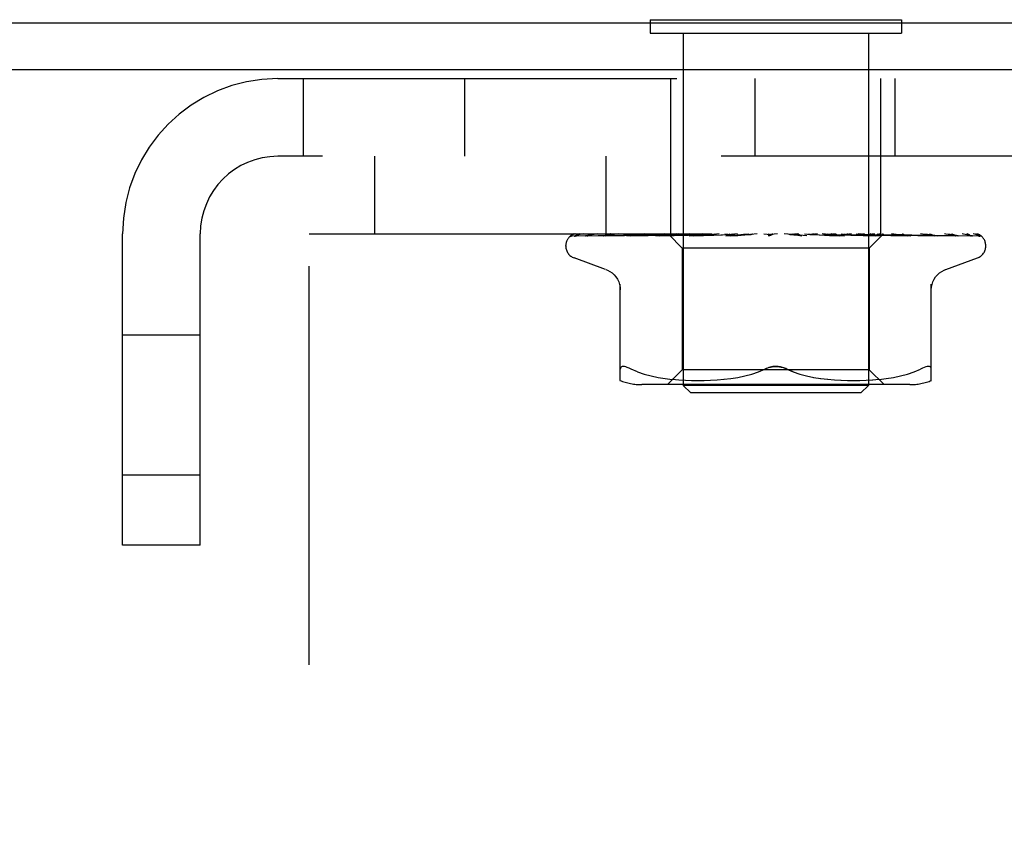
# Model space of a CAD drawing. Header units: inches. Extents: x 0 to 97.1, y 0 to 62.9.
# Tile 21 of 56: x 53.2 to 54.6, y 39.9 to 40.9. Entities that reach past the tile are written whole.
import ezdxf

# ---------------------------------------------------------------- set-up
doc = ezdxf.new("R2010")
doc.units = ezdxf.units.IN
doc.header["$LTSCALE"] = 5.342857
doc.header["$MEASUREMENT"] = 0
doc.linetypes.add('HIDDEN', pattern=[0.2, 0.1, -0.1])
doc.layers.get('0').update_dxf_attribs({"linetype": 'CONTINUOUS'})
doc.layers.add('DEFAULT_2', color=8, linetype='HIDDEN')

msp = doc.modelspace()

# ---------------------------------------------------------------- linework, layer by layer
at = {"color": 3, "linetype": 'Continuous'}
for p, q in [((50.910346, 40.943072), (60.360346, 40.943072)), ((60.362346, 40.880072), (50.910346, 40.880072))]:
    msp.add_line(p, q, dxfattribs=at)
at = {"color": 7, "linetype": 'Continuous'}
for p, q in [((54.086846, 40.947072), (54.086846, 40.943072)), ((54.086846, 40.947072), (54.423846, 40.947072)), ((54.423846, 40.947072), (54.423846, 40.943072))]:
    msp.add_line(p, q, dxfattribs=at)
at = {"layer": 'DEFAULT_2', "color": 8, "linetype": 'HIDDEN'}
for p, q in [((54.086846, 40.943072), (54.086846, 40.929072)), ((54.423846, 40.943072), (54.423846, 40.929072)), ((54.086846, 40.929072), (54.423846, 40.929072)), ((54.131346, 40.929072), (54.131346, 40.457072)), ((54.379346, 40.929072), (54.379346, 40.457072)), ((53.588346, 40.868072), (57.922346, 40.868072)), ((53.622346, 40.868072), (53.622346, 40.764072)), ((53.838346, 40.868072), (53.838346, 40.764072)), ((54.114846, 40.660072), (54.114846, 40.868072)), ((54.227846, 40.764072), (54.227846, 40.868072)), ((54.395846, 40.660072), (54.395846, 40.868072)), ((54.415442, 40.764072), (54.415442, 40.868072)), ((57.922346, 40.764072), (53.588346, 40.764072)), ((53.630346, 39.014072), (53.630346, 40.764072)), ((53.717646, 40.764072), (53.717646, 40.660072)), ((54.027646, 40.764072), (54.027646, 40.660072)), ((53.380346, 40.243072), (53.380346, 40.660072)), ((53.484346, 40.243072), (53.484346, 40.660072)), ((53.630346, 40.660072), (57.880346, 40.660072)), ((53.98278, 40.657429), (54.051615, 40.658429)), ((53.987112, 40.657429), (54.032751, 40.658103)), ((53.988305, 40.657429), (54.114426, 40.659285)), ((54.001147, 40.657429), (54.065664, 40.658429)), ((54.003489, 40.657429), (54.086633, 40.658738)), ((54.024126, 40.657411), (54.024382, 40.65743)), ((54.024377, 40.657429), (54.134539, 40.659286)), ((54.027785, 40.657429), (54.102695, 40.658738)), ((54.051615, 40.658429), (54.111882, 40.659285)), ((54.055966, 40.657429), (54.151385, 40.659286)), ((54.056003, 40.657433), (54.055971, 40.65743)), ((54.060317, 40.657429), (54.108994, 40.65843)), ((54.065664, 40.658429), (54.12207, 40.659285)), ((54.080101, 40.660072), (54.074102, 40.659457)), ((54.076285, 40.658738), (54.096594, 40.659031)), ((54.086633, 40.658738), (54.122272, 40.659285)), ((54.094779, 40.65743), (54.172004, 40.659286)), ((54.094986, 40.657444), (54.094783, 40.65743)), ((54.102592, 40.658212), (54.094993, 40.657444)), ((54.09683, 40.659031), (54.114529, 40.659285)), ((54.099919, 40.65743), (54.138497, 40.658431)), ((54.111228, 40.65906), (54.102592, 40.658212)), ((54.102695, 40.658738), (54.134833, 40.659286)), ((54.108994, 40.65843), (54.151761, 40.659286)), ((54.111134, 40.660072), (54.111882, 40.659285)), ((54.12197, 40.660072), (54.111228, 40.65906)), ((54.111855, 40.659312), (54.130096, 40.641071)), ((54.111876, 40.659291), (54.111859, 40.659308)), ((54.114529, 40.659285), (54.114401, 40.659308)), ((54.114427, 40.659285), (54.114502, 40.659308)), ((54.122273, 40.659285), (54.122037, 40.659308)), ((54.122071, 40.659285), (54.122237, 40.659308)), ((54.129292, 40.660072), (54.134491, 40.659308)), ((54.134834, 40.659285), (54.134491, 40.659308)), ((54.13454, 40.659285), (54.134782, 40.659308)), ((54.139186, 40.660072), (54.134782, 40.659308)), ((54.138497, 40.658431), (54.172451, 40.659287)), ((54.139701, 40.657449), (54.139419, 40.657432)), ((54.139428, 40.657432), (54.195668, 40.659288)), ((54.152698, 40.658647), (54.139706, 40.65745)), ((54.144842, 40.660072), (54.151314, 40.659308)), ((54.14518, 40.657432), (54.172264, 40.658433)), ((54.151762, 40.659285), (54.151314, 40.659308)), ((54.151385, 40.659285), (54.151685, 40.659308)), ((54.157472, 40.660072), (54.151685, 40.659308)), ((54.168637, 40.660072), (54.152698, 40.658647)), ((54.164387, 40.660072), (54.171896, 40.659308)), ((54.172452, 40.659286), (54.171896, 40.659308)), ((54.172005, 40.659286), (54.172334, 40.659308)), ((54.172264, 40.658433), (54.196176, 40.659288)), ((54.179295, 40.660072), (54.172334, 40.659308)), ((54.187219, 40.660072), (54.195495, 40.659308)), ((54.188551, 40.657452), (54.188351, 40.657438)), ((54.188361, 40.657438), (54.221582, 40.659294)), ((54.18856, 40.657453), (54.21842, 40.660072)), ((54.194564, 40.657443), (54.204347, 40.658117)), ((54.196176, 40.659288), (54.195495, 40.659308)), ((54.195668, 40.659288), (54.195984, 40.659308)), ((54.203867, 40.660072), (54.195984, 40.659308)), ((54.204347, 40.658117), (54.213794, 40.658751)), ((54.212513, 40.660072), (54.221257, 40.659308)), ((54.213794, 40.658751), (54.222162, 40.659297)), ((54.221582, 40.659294), (54.221779, 40.659308)), ((54.230299, 40.660072), (54.221779, 40.659308)), ((54.239356, 40.660072), (54.24825, 40.659308)), ((54.257637, 40.660072), (54.248787, 40.659308)), ((54.249653, 40.658971), (54.249566, 40.658901)), ((54.2498, 40.659096), (54.249731, 40.659037)), ((54.251818, 40.660072), (54.251442, 40.659877)), ((54.296714, 40.657453), (54.266776, 40.660072)), ((54.274816, 40.659323), (54.279558, 40.658778)), ((54.284892, 40.660072), (54.276033, 40.659308)), ((54.279558, 40.658778), (54.284845, 40.658146)), ((54.284845, 40.658146), (54.290243, 40.657478)), ((54.293784, 40.660072), (54.302022, 40.659308)), ((54.301763, 40.65929), (54.30253, 40.659308)), ((54.301763, 40.659291), (54.313689, 40.658744)), ((54.3023, 40.65929), (54.302022, 40.659308)), ((54.3023, 40.65929), (54.347235, 40.657434)), ((54.311079, 40.660072), (54.30253, 40.659308)), ((54.313689, 40.658744), (54.327198, 40.65811)), ((54.340201, 40.65806), (54.317434, 40.660072)), ((54.319402, 40.660072), (54.326857, 40.659308)), ((54.326709, 40.659287), (54.327082, 40.659291)), ((54.326709, 40.659287), (54.355774, 40.658431)), ((54.327187, 40.659287), (54.326857, 40.659308)), ((54.327082, 40.659291), (54.327323, 40.659308)), ((54.327187, 40.659287), (54.394224, 40.657431)), ((54.327198, 40.65811), (54.341243, 40.657435)), ((54.335251, 40.660072), (54.327323, 40.659308)), ((54.346947, 40.657453), (54.340201, 40.65806)), ((54.342705, 40.660072), (54.349108, 40.659308)), ((54.347239, 40.657434), (54.346975, 40.657451)), ((54.349013, 40.659286), (54.349514, 40.659308)), ((54.349013, 40.659286), (54.387549, 40.65843)), ((54.349427, 40.659287), (54.349108, 40.659308)), ((54.349426, 40.659286), (54.436142, 40.65743)), ((54.356536, 40.660072), (54.349514, 40.659308)), ((54.355774, 40.658431), (54.388755, 40.657431)), ((54.36285, 40.660072), (54.367969, 40.659308)), ((54.372617, 40.659464), (54.365887, 40.660072)), ((54.367906, 40.659285), (54.368301, 40.659308)), ((54.367906, 40.659286), (54.471501, 40.657429)), ((54.368243, 40.659285), (54.367969, 40.659308)), ((54.374164, 40.660072), (54.368301, 40.659308)), ((54.381435, 40.658645), (54.372617, 40.659464)), ((54.399597, 40.660072), (54.380596, 40.641071)), ((54.393964, 40.657447), (54.381435, 40.658645)), ((54.382717, 40.659285), (54.383006, 40.659308)), ((54.382718, 40.659285), (54.499035, 40.657429)), ((54.382966, 40.659285), (54.38276, 40.659308)), ((54.387549, 40.65843), (54.431375, 40.65743)), ((54.392915, 40.659285), (54.393097, 40.659308)), ((54.392916, 40.659285), (54.473047, 40.658103)), ((54.393068, 40.659285), (54.392946, 40.659308)), ((54.394224, 40.657431), (54.39397, 40.657447)), ((54.398134, 40.659285), (54.39821, 40.659308)), ((54.398135, 40.659285), (54.458012, 40.658429)), ((54.398186, 40.659285), (54.398159, 40.659308)), ((54.416648, 40.65946), (54.410355, 40.660072)), ((54.41623, 40.659031), (54.480437, 40.658103)), ((54.424727, 40.65864), (54.416648, 40.65946)), ((54.435722, 40.658429), (54.496147, 40.657429)), ((54.436137, 40.65743), (54.436006, 40.657439)), ((54.458297, 40.658429), (54.526977, 40.657429)), ((54.471582, 40.657425), (54.46551, 40.658196)), ((54.467607, 40.65743), (54.467662, 40.657428)), ((54.471497, 40.65743), (54.471522, 40.657429)), ((54.471522, 40.657429), (54.471591, 40.657424)), ((54.473047, 40.658103), (54.517752, 40.657429)), ((54.49903, 40.657429), (54.499493, 40.65739)), ((54.516903, 40.657442), (54.515698, 40.658111)), ((54.529248, 40.656643), (54.528584, 40.657129)), ((53.974096, 40.643575), (53.974096, 40.644405)), ((54.130096, 40.641071), (54.130096, 40.478048)), ((54.380596, 40.641071), (54.130096, 40.641071)), ((54.380596, 40.641071), (54.380596, 40.478048)), ((54.536596, 40.643575), (54.536596, 40.644405)), ((54.027354, 40.612521), (53.985063, 40.627914)), ((54.483338, 40.612521), (54.52563, 40.627914)), ((54.047013, 40.463564), (54.047013, 40.592786)), ((54.46368, 40.463564), (54.46368, 40.592786)), ((53.484346, 40.524322), (53.380346, 40.524322)), ((54.070058, 40.475377), (54.061596, 40.478983)), ((54.232161, 40.475336), (54.240763, 40.478983)), ((54.278531, 40.475336), (54.26993, 40.478983)), ((54.440634, 40.475377), (54.449096, 40.478983)), ((54.070029, 40.475387), (54.078918, 40.472312)), ((54.07887, 40.472326), (54.088276, 40.469803)), ((54.088223, 40.469816), (54.097831, 40.467801)), ((54.09778, 40.46781), (54.107368, 40.466289)), ((54.107318, 40.466296), (54.116737, 40.465185)), ((54.130096, 40.478048), (54.110096, 40.458048)), ((54.380596, 40.478048), (54.130096, 40.478048)), ((54.185824, 40.465205), (54.195318, 40.466332)), ((54.195164, 40.466311), (54.204709, 40.467834)), ((54.204588, 40.467812), (54.214089, 40.469797)), ((54.214006, 40.469778), (54.223313, 40.472273)), ((54.223265, 40.472258), (54.232182, 40.475344)), ((54.28738, 40.472273), (54.296687, 40.469778)), ((54.296603, 40.469797), (54.306104, 40.467812)), ((54.305984, 40.467834), (54.315529, 40.466311)), ((54.315375, 40.466332), (54.324869, 40.465205)), ((54.380596, 40.478048), (54.400596, 40.458048)), ((54.393955, 40.465185), (54.403375, 40.466296)), ((54.403325, 40.466289), (54.412912, 40.46781)), ((54.412861, 40.467801), (54.422469, 40.469816)), ((54.422417, 40.469803), (54.431822, 40.472326)), ((54.431774, 40.472312), (54.440664, 40.475387)), ((54.434939, 40.458048), (54.075754, 40.458048)), ((54.116681, 40.465191), (54.125664, 40.464421)), ((54.125582, 40.464426), (54.134314, 40.463937)), ((54.141346, 40.447072), (54.131346, 40.457072)), ((54.379346, 40.457072), (54.131346, 40.457072)), ((54.134199, 40.463942), (54.142696, 40.463652)), ((54.142551, 40.463655), (54.151007, 40.463568)), ((54.150837, 40.463568), (54.159433, 40.463649)), ((54.159244, 40.463645), (54.16802, 40.463936)), ((54.167822, 40.463927), (54.176907, 40.46444)), ((54.176711, 40.464426), (54.186004, 40.465224)), ((54.324688, 40.465224), (54.333981, 40.464426)), ((54.333786, 40.46444), (54.342871, 40.463927)), ((54.342672, 40.463936), (54.351449, 40.463645)), ((54.35126, 40.463649), (54.359856, 40.463568)), ((54.359686, 40.463568), (54.368141, 40.463655)), ((54.367997, 40.463652), (54.376493, 40.463942)), ((54.369346, 40.447072), (54.379346, 40.457072)), ((54.376378, 40.463937), (54.385111, 40.464426)), ((54.385029, 40.464421), (54.394011, 40.465191)), ((54.369346, 40.447072), (54.141346, 40.447072)), ((53.484346, 40.336822), (53.380346, 40.336822)), ((53.484346, 40.243072), (53.380346, 40.243072))]:
    msp.add_line(p, q, dxfattribs=at)
for points in [[(53.986805, 40.660072), (53.985283, 40.659615), (53.983973, 40.659144), (53.98274, 40.658618), (53.981559, 40.658023), (53.98041, 40.657319), (53.979283, 40.656452), (53.978439, 40.655627)], [(53.978887, 40.656023), (53.978621, 40.655764), (53.97861, 40.655753), (53.978632, 40.655773), (53.978695, 40.655832), (53.978819, 40.65594), (53.978981, 40.656074), (53.979172, 40.65622), (53.979386, 40.65637), (53.979615, 40.656517), (53.97986, 40.656659), (53.980121, 40.656794), (53.980397, 40.656921), (53.980686, 40.657037), (53.980988, 40.657141), (53.9813, 40.65723), (53.981622, 40.657305), (53.981951, 40.657362), (53.982287, 40.657403), (53.982627, 40.657425), (53.982783, 40.657429)], [(53.985306, 40.660072), (53.984969, 40.659947), (53.984546, 40.659778), (53.984134, 40.659601), (53.983733, 40.659416), (53.983345, 40.659224), (53.982968, 40.659028), (53.982605, 40.658827), (53.982255, 40.658623), (53.981919, 40.658416), (53.981596, 40.658209), (53.981286, 40.658001), (53.980989, 40.657793), (53.980707, 40.657586), (53.980439, 40.657382), (53.980187, 40.657182), (53.979949, 40.656986), (53.979727, 40.656797), (53.979522, 40.656617), (53.979334, 40.656446), (53.979162, 40.656286), (53.979011, 40.656143), (53.978887, 40.656023)], [(53.9971, 40.660072), (53.995452, 40.659757), (53.9935, 40.659346), (53.991631, 40.658916), (53.989843, 40.658466), (53.988133, 40.657995), (53.986507, 40.657501), (53.985402, 40.657137)], [(53.985411, 40.657141), (53.985468, 40.65716), (53.985959, 40.657295), (53.986538, 40.657392), (53.987117, 40.657429)], [(53.986272, 40.657), (53.986242, 40.656983), (53.986237, 40.65698), (53.986357, 40.657036), (53.986599, 40.657132), (53.986957, 40.657245), (53.98741, 40.657345), (53.987931, 40.657412), (53.988306, 40.657429)], [(53.986616, 40.65721), (53.986369, 40.657058), (53.986272, 40.657)], [(53.992246, 40.660072), (53.991589, 40.659831), (53.990873, 40.659538), (53.99019, 40.659229), (53.989545, 40.658912), (53.988938, 40.658592), (53.98837, 40.658275), (53.987848, 40.65797), (53.987373, 40.657681), (53.986616, 40.65721)], [(54.000418, 40.657355), (54.000689, 40.657398), (54.001152, 40.657429)], [(54.016543, 40.660072), (54.014713, 40.659812), (54.012095, 40.659418), (54.009521, 40.659007), (54.006997, 40.658582), (54.004521, 40.658141), (54.002101, 40.657685), (54.000419, 40.657353)], [(54.00261, 40.657315), (54.00258, 40.657303), (54.002633, 40.65732), (54.002821, 40.657364), (54.003144, 40.65741), (54.003487, 40.657429)], [(54.003643, 40.657814), (54.003227, 40.657603), (54.002891, 40.65744), (54.002666, 40.657338), (54.00261, 40.657315)], [(54.008618, 40.660072), (54.007987, 40.659845), (54.007257, 40.659556), (54.006556, 40.659253), (54.00589, 40.658945), (54.005259, 40.658639), (54.00467, 40.658342), (54.003643, 40.657814)], [(54.044535, 40.660072), (54.04248, 40.659834), (54.039251, 40.659445), (54.036021, 40.659039), (54.0328, 40.65862), (54.029588, 40.658185), (54.024135, 40.657411)], [(54.027923, 40.657526), (54.027795, 40.657481), (54.027609, 40.657425), (54.027555, 40.657412), (54.02764, 40.657423), (54.027783, 40.65743)], [(54.02967, 40.658288), (54.029078, 40.658014), (54.028546, 40.657777), (54.02811, 40.657597), (54.027923, 40.657526)], [(54.033834, 40.660072), (54.033599, 40.659989), (54.032696, 40.659645), (54.031842, 40.659286), (54.031054, 40.658933), (54.02967, 40.658288)], [(54.074102, 40.659457), (54.070319, 40.659053), (54.066502, 40.658635), (54.062652, 40.658204), (54.056012, 40.657434)], [(54.063345, 40.65852), (54.062666, 40.658218), (54.062038, 40.657953), (54.061469, 40.657733), (54.060993, 40.657575), (54.060632, 40.65748), (54.060404, 40.657439), (54.060317, 40.65743), (54.060315, 40.65743)], [(54.066981, 40.660072), (54.066449, 40.659873), (54.065617, 40.659534), (54.06482, 40.659188), (54.063345, 40.65852)], [(54.105027, 40.659287), (54.103437, 40.658551), (54.102677, 40.658217), (54.101949, 40.657926), (54.101285, 40.657697), (54.100705, 40.65754), (54.10024, 40.657457), (54.099917, 40.657431)], [(54.106848, 40.660072), (54.106694, 40.660011), (54.105849, 40.659657), (54.105027, 40.659287)], [(54.111386, 40.660072), (54.111454, 40.65988), (54.111555, 40.659689), (54.11169, 40.659498), (54.111859, 40.659308)], [(54.112255, 40.660072), (54.112744, 40.65988), (54.113264, 40.659689), (54.113816, 40.659498), (54.114401, 40.659308)], [(54.113108, 40.660072), (54.113472, 40.659798), (54.113784, 40.659582), (54.114048, 40.659423), (54.114258, 40.659323), (54.114409, 40.659285), (54.114427, 40.659285)], [(54.114371, 40.660072), (54.114522, 40.659798), (54.114613, 40.659582), (54.114647, 40.659423), (54.114622, 40.659323), (54.114529, 40.659285)], [(54.115719, 40.660072), (54.115364, 40.65988), (54.115043, 40.659689), (54.114756, 40.659498), (54.114502, 40.659308)], [(54.118297, 40.660072), (54.119188, 40.65988), (54.120108, 40.659689), (54.121058, 40.659498), (54.122037, 40.659308)], [(54.120224, 40.660072), (54.120676, 40.659798), (54.121084, 40.659582), (54.121451, 40.659423), (54.121768, 40.659323), (54.122029, 40.659285), (54.122071, 40.659285)], [(54.125099, 40.660072), (54.124334, 40.65988), (54.123602, 40.659689), (54.122903, 40.659498), (54.122237, 40.659308)], [(54.122704, 40.660072), (54.122738, 40.659798), (54.122712, 40.659582), (54.122626, 40.659423), (54.122484, 40.659323), (54.122273, 40.659285)], [(54.132223, 40.660072), (54.132747, 40.659798), (54.133236, 40.659582), (54.133692, 40.659423), (54.134107, 40.659323), (54.134469, 40.659285), (54.13454, 40.659285)], [(54.135831, 40.660072), (54.135747, 40.659798), (54.135605, 40.659582), (54.135403, 40.659423), (54.135147, 40.659323), (54.134834, 40.659285)], [(54.150664, 40.65945), (54.149312, 40.658771), (54.148614, 40.658437), (54.147897, 40.658124), (54.147182, 40.657852), (54.146476, 40.657637), (54.145829, 40.6575), (54.145278, 40.657438), (54.145168, 40.657433)], [(54.148672, 40.660072), (54.14925, 40.659798), (54.149801, 40.659582), (54.150331, 40.659423), (54.150827, 40.659323), (54.151277, 40.659285), (54.151385, 40.659285)], [(54.151975, 40.660072), (54.151332, 40.659778), (54.150664, 40.65945)], [(54.153278, 40.660072), (54.153078, 40.659798), (54.152825, 40.659582), (54.152514, 40.659423), (54.152155, 40.659323), (54.151762, 40.659285)], [(54.168976, 40.660072), (54.169587, 40.659798), (54.170182, 40.659582), (54.170765, 40.659423), (54.171325, 40.659323), (54.171846, 40.659285), (54.172005, 40.659286)], [(54.174413, 40.660072), (54.174106, 40.659798), (54.17375, 40.659582), (54.173342, 40.659423), (54.172892, 40.659323), (54.172452, 40.659286)], [(54.192402, 40.660072), (54.193024, 40.659798), (54.19364, 40.659582), (54.194257, 40.659423), (54.194859, 40.659323), (54.195433, 40.659285), (54.195668, 40.659288)], [(54.198913, 40.659055), (54.198397, 40.658758), (54.19785, 40.658463), (54.197261, 40.658179), (54.196636, 40.65792), (54.195973, 40.657699), (54.195307, 40.65754), (54.19467, 40.657453), (54.194524, 40.657442)], [(54.198474, 40.660072), (54.19807, 40.659798), (54.197625, 40.659582), (54.197134, 40.659423), (54.19661, 40.659323), (54.196176, 40.659288)], [(54.200674, 40.660072), (54.200416, 40.659933), (54.199907, 40.659645), (54.198913, 40.659055)], [(54.218103, 40.660072), (54.218713, 40.659798), (54.219328, 40.659582), (54.219956, 40.659423), (54.22058, 40.659323), (54.221186, 40.659285), (54.221582, 40.659294)], [(54.222162, 40.659297), (54.221861, 40.659285), (54.221257, 40.659308)], [(54.22459, 40.660072), (54.224104, 40.659798), (54.223586, 40.659582), (54.22303, 40.659423), (54.22245, 40.659323), (54.222162, 40.659297)], [(54.249056, 40.658525), (54.248722, 40.658315), (54.248314, 40.658093), (54.247847, 40.657883), (54.247327, 40.657699), (54.246756, 40.657554), (54.24616, 40.657462), (54.245568, 40.657429), (54.244981, 40.657453)], [(54.245151, 40.660072), (54.245726, 40.659798), (54.246318, 40.659582), (54.246934, 40.659423), (54.247557, 40.659323), (54.248173, 40.659285), (54.248787, 40.659308)], [(54.251442, 40.659877), (54.251268, 40.659798), (54.250695, 40.659582), (54.250094, 40.659423), (54.249479, 40.659323), (54.248867, 40.659285), (54.24825, 40.659308)], [(54.24947, 40.658825), (54.249364, 40.658744), (54.249246, 40.658657), (54.249114, 40.658564), (54.249056, 40.658524)], [(54.249067, 40.658532), (54.249362, 40.658727), (54.249751, 40.65897), (54.250157, 40.659209), (54.250583, 40.659444), (54.25103, 40.659677), (54.251442, 40.659877)], [(54.250046, 40.659309), (54.250008, 40.65928), (54.249924, 40.659206), (54.249791, 40.65909), (54.249607, 40.658935), (54.249368, 40.658747), (54.249067, 40.658532)], [(54.250131, 40.659392), (54.250007, 40.659279), (54.249963, 40.659239), (54.249914, 40.659196)], [(54.251006, 40.660072), (54.250758, 40.659903), (54.250558, 40.659754), (54.250392, 40.65962), (54.250273, 40.659519), (54.250187, 40.659443), (54.250131, 40.659392)], [(54.272566, 40.660072), (54.273087, 40.659798), (54.273635, 40.659582), (54.274216, 40.659423), (54.274816, 40.659323)], [(54.274816, 40.659323), (54.275419, 40.659285), (54.276033, 40.659308)], [(54.279173, 40.660072), (54.278578, 40.659798), (54.277972, 40.659582), (54.277347, 40.659423), (54.276721, 40.659323), (54.276107, 40.659285), (54.275501, 40.659308)], [(54.29033, 40.657468), (54.289904, 40.65753), (54.28924, 40.657684), (54.288601, 40.657898), (54.288022, 40.658146), (54.287498, 40.658413), (54.287033, 40.658684), (54.286612, 40.658952), (54.286218, 40.659216), (54.285843, 40.659473), (54.285475, 40.659722), (54.285089, 40.659969), (54.284919, 40.660072)], [(54.29936, 40.660072), (54.299807, 40.659798), (54.300291, 40.659582), (54.300817, 40.659423), (54.301371, 40.659323), (54.301763, 40.65929)], [(54.305667, 40.660072), (54.305049, 40.659798), (54.304431, 40.659582), (54.303806, 40.659423), (54.30319, 40.659323), (54.302597, 40.659285), (54.3023, 40.65929)], [(54.324562, 40.660072), (54.32489, 40.659817), (54.325257, 40.659612), (54.325666, 40.659454), (54.326109, 40.659347), (54.32658, 40.659293), (54.326709, 40.659287)], [(54.330343, 40.660072), (54.329724, 40.659798), (54.329116, 40.659582), (54.328513, 40.659423), (54.327929, 40.659323), (54.327379, 40.659285), (54.327187, 40.659287)], [(54.341261, 40.657435), (54.340661, 40.657494), (54.339988, 40.65763), (54.339285, 40.657839), (54.338596, 40.6581), (54.337926, 40.658399), (54.337287, 40.658715), (54.336674, 40.659039), (54.336077, 40.659362), (54.335483, 40.65968), (54.334878, 40.659987), (54.334701, 40.660072)], [(54.347263, 40.660072), (54.347518, 40.659798), (54.347824, 40.659582), (54.348185, 40.659423), (54.348591, 40.659323), (54.349013, 40.659286)], [(54.352308, 40.660072), (54.351706, 40.659797), (54.351131, 40.659581), (54.350578, 40.659423), (54.350054, 40.659324), (54.349565, 40.659286), (54.349427, 40.659287)], [(54.366642, 40.660072), (54.366785, 40.659798), (54.366983, 40.659582), (54.367241, 40.659423), (54.36755, 40.659323), (54.367906, 40.659285)], [(54.370768, 40.660072), (54.370214, 40.659798), (54.369692, 40.659582), (54.369196, 40.659423), (54.368739, 40.659323), (54.368332, 40.659285), (54.368243, 40.659285)], [(54.37911, 40.660072), (54.38007, 40.65988), (54.380999, 40.659689), (54.381895, 40.659498), (54.38276, 40.659308)], [(54.384877, 40.658664), (54.383397, 40.659372), (54.382647, 40.659722), (54.381838, 40.660072)], [(54.381998, 40.660072), (54.382024, 40.659798), (54.382108, 40.659582), (54.382253, 40.659423), (54.382453, 40.659323), (54.382717, 40.659285)], [(54.385057, 40.660072), (54.384566, 40.659798), (54.384116, 40.659582), (54.383702, 40.659423), (54.383335, 40.659323), (54.383022, 40.659285), (54.382966, 40.659285)], [(54.387497, 40.660072), (54.386416, 40.65988), (54.385307, 40.659689), (54.384171, 40.659498), (54.383006, 40.659308)], [(54.388764, 40.657431), (54.388637, 40.657437), (54.388188, 40.657488), (54.387638, 40.657602), (54.387009, 40.657786), (54.386326, 40.658033), (54.385608, 40.658331), (54.384877, 40.658664)], [(54.390897, 40.660072), (54.39146, 40.65988), (54.391988, 40.659689), (54.392484, 40.659498), (54.392946, 40.659308)], [(54.392777, 40.660072), (54.392685, 40.659798), (54.392651, 40.659582), (54.392678, 40.659423), (54.392762, 40.659323), (54.392915, 40.659285)], [(54.394657, 40.660072), (54.394248, 40.659798), (54.393886, 40.659582), (54.393569, 40.659423), (54.393304, 40.659323), (54.393097, 40.659285), (54.393068, 40.659285)], [(54.396054, 40.660072), (54.395361, 40.65988), (54.394637, 40.659689), (54.393883, 40.659498), (54.393097, 40.659308)], [(54.397785, 40.660072), (54.397929, 40.65988), (54.398039, 40.659689), (54.398116, 40.659498), (54.398159, 40.659308)], [(54.397849, 40.658738), (54.450183, 40.65776), (54.467605, 40.657429)], [(54.398589, 40.660072), (54.398382, 40.659798), (54.398232, 40.659582), (54.39814, 40.659423), (54.398104, 40.659323), (54.398128, 40.659285), (54.398134, 40.659285)], [(54.399223, 40.660072), (54.398909, 40.659798), (54.398649, 40.659582), (54.39844, 40.659423), (54.398287, 40.659323), (54.398194, 40.659285), (54.398186, 40.659285)], [(54.399525, 40.660072), (54.399245, 40.65988), (54.398933, 40.659689), (54.398588, 40.659498), (54.39821, 40.659308)], [(54.426542, 40.659232), (54.425777, 40.659569), (54.424988, 40.659896), (54.424532, 40.660072)], [(54.435998, 40.65744), (54.433017, 40.657763), (54.424727, 40.65864)], [(54.431378, 40.65743), (54.431186, 40.657446), (54.430871, 40.657498), (54.430442, 40.657606), (54.429919, 40.657774), (54.429321, 40.658), (54.428676, 40.658268), (54.427991, 40.658572), (54.426542, 40.659232)], [(54.46551, 40.658196), (54.461964, 40.658629), (54.45843, 40.659047), (54.454909, 40.659452), (54.449248, 40.660072)], [(54.467662, 40.657428), (54.467656, 40.657428), (54.46753, 40.657453), (54.467253, 40.657529), (54.466838, 40.657673), (54.466311, 40.657882), (54.465712, 40.658141), (54.465049, 40.65844), (54.464338, 40.658766), (54.463577, 40.659111), (54.46275, 40.659471), (54.46187, 40.659827), (54.461207, 40.660072)], [(54.471912, 40.658103), (54.494441, 40.65776), (54.515977, 40.657429)], [(54.499486, 40.65739), (54.497511, 40.657718), (54.494694, 40.658168), (54.49184, 40.658605), (54.488957, 40.659027), (54.486045, 40.659434), (54.483111, 40.659825), (54.481169, 40.660072)], [(54.493979, 40.658611), (54.493297, 40.658934), (54.492569, 40.659264), (54.491803, 40.65959), (54.491, 40.659902), (54.490522, 40.660072)], [(54.49665, 40.657378), (54.496656, 40.657376), (54.496587, 40.657398), (54.496393, 40.657471), (54.496081, 40.657604), (54.49567, 40.657793), (54.495175, 40.658029), (54.493979, 40.658611)], [(54.496149, 40.657429), (54.496401, 40.657416), (54.496599, 40.657388), (54.49665, 40.657378)], [(54.518869, 40.657285), (54.517483, 40.657626), (54.515467, 40.658092), (54.513378, 40.658542), (54.511223, 40.658975), (54.509001, 40.659392), (54.506714, 40.659792), (54.504987, 40.660072)], [(54.515698, 40.658111), (54.515202, 40.658381), (54.51467, 40.658659), (54.514107, 40.658942), (54.513515, 40.659223), (54.512895, 40.659499), (54.512249, 40.659764), (54.511578, 40.660014), (54.511411, 40.660072)], [(54.515977, 40.657429), (54.51642, 40.657404), (54.516866, 40.657336), (54.517181, 40.657257), (54.517303, 40.657218)], [(54.517303, 40.657218), (54.517359, 40.657198), (54.517407, 40.657179), (54.51734, 40.657211), (54.517167, 40.6573), (54.516903, 40.657442)], [(54.517747, 40.657429), (54.518183, 40.657405), (54.518666, 40.657333), (54.518873, 40.657286)], [(54.529698, 40.656741), (54.528822, 40.657185), (54.527523, 40.657764), (54.526148, 40.658297), (54.524696, 40.658791), (54.523158, 40.659255), (54.521526, 40.659691), (54.519902, 40.660072)], [(54.528584, 40.657129), (54.528238, 40.657376), (54.527842, 40.657648), (54.527406, 40.657937), (54.52693, 40.658237), (54.526417, 40.658542), (54.525869, 40.658848), (54.525287, 40.65915), (54.524673, 40.659444), (54.524027, 40.659725), (54.523353, 40.659988), (54.523119, 40.660072)], [(54.527536, 40.659237), (54.5274, 40.659305), (54.526528, 40.659702), (54.525559, 40.660072)], [(54.526376, 40.657429), (54.526806, 40.657408), (54.527403, 40.657328), (54.527952, 40.657198), (54.52843, 40.657039), (54.528814, 40.656875), (54.529093, 40.656731), (54.529251, 40.656638), (54.529283, 40.656617)], [(54.526973, 40.657429), (54.527605, 40.657388), (54.52821, 40.657286), (54.528772, 40.657133), (54.529275, 40.656944), (54.529706, 40.656737)], [(54.529283, 40.656617), (54.5293, 40.656606), (54.529248, 40.656643)], [(54.027822, 40.612351), (54.029739, 40.611574), (54.032999, 40.609863), (54.036036, 40.607742), (54.038798, 40.60523), (54.041231, 40.602373), (54.043278, 40.599219), (54.044902, 40.595831), (54.046076, 40.592277), (54.04678, 40.588614), (54.047013, 40.584943)], [(54.46368, 40.584943), (54.463913, 40.588614), (54.464617, 40.592277), (54.46579, 40.595831), (54.467415, 40.599219), (54.469461, 40.602373), (54.471895, 40.60523), (54.474657, 40.607742), (54.477693, 40.609863), (54.480953, 40.611574), (54.482871, 40.612351)], [(54.061596, 40.478983), (54.058838, 40.480245), (54.056398, 40.481217), (54.054293, 40.481893), (54.052475, 40.48229), (54.05092, 40.482424), (54.04961, 40.48229), (54.04854, 40.481893), (54.047727, 40.481217), (54.047199, 40.480245), (54.047013, 40.478983)], [(54.240763, 40.478983), (54.243138, 40.48003), (54.245573, 40.48089), (54.248049, 40.481566), (54.250526, 40.48205), (54.252963, 40.482334), (54.255346, 40.482421)], [(54.255346, 40.482421), (54.253438, 40.482363), (54.251516, 40.482187), (54.24958, 40.481887), (54.247669, 40.481478), (54.245814, 40.480964), (54.244033, 40.480365), (54.24235, 40.479708), (54.240763, 40.478983)], [(54.26993, 40.478983), (54.268673, 40.479562), (54.267349, 40.480105), (54.265952, 40.480616), (54.264499, 40.481079), (54.263001, 40.481483), (54.26147, 40.481822), (54.259915, 40.482086), (54.258361, 40.482276), (54.25684, 40.482387), (54.255346, 40.482421)], [(54.255346, 40.482421), (54.257733, 40.482333), (54.260171, 40.482049), (54.262648, 40.481565), (54.265124, 40.480889), (54.267557, 40.480029), (54.26993, 40.478983)], [(54.26993, 40.478983), (54.27851, 40.475344), (54.287428, 40.472258)], [(54.46368, 40.478983), (54.463493, 40.480245), (54.462966, 40.481217), (54.462152, 40.481893), (54.461082, 40.48229), (54.459772, 40.482424), (54.458218, 40.48229), (54.456399, 40.481893), (54.454294, 40.481217), (54.451855, 40.480245), (54.449096, 40.478983)]]:
    msp.add_lwpolyline(points, dxfattribs=at)
for centre, radius, start, end in [((53.588346, 40.660072), 0.208, 90, 180), ((53.588346, 40.660072), 0.104, 90, 180), ((53.990763, 40.644405), 0.016667, 137.764659, 180), ((54.51993, 40.644405), 0.016667, 0, 62.851231), ((53.990763, 40.643575), 0.016667, 180, 250), ((54.51993, 40.643575), 0.016667, 290, 360), ((54.075754, 40.535625), 0.077578, 247.923935, 270), ((54.434939, 40.535625), 0.077578, 270, 292.076065)]:
    msp.add_arc(centre, radius, start, end, dxfattribs=at)

doc.saveas('drawing.dxf')
